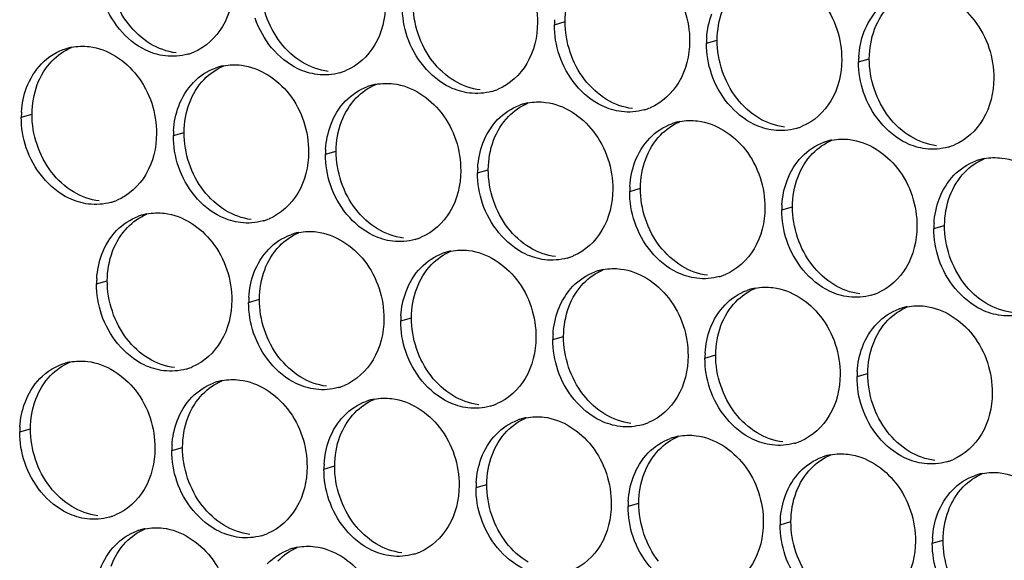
# Paper-space layout '45651_1_3' of a CAD drawing. Header units: millimetres. Extents: x -231 to 594, y 0 to 420.
# Tile 185 of 247: x 94 to 103, y 262 to 267. Entities that reach past the tile are written whole.
import ezdxf

# ---------------------------------------------------------------- set-up
doc = ezdxf.new("R2010")
doc.units = ezdxf.units.MM
doc.header["$LTSCALE"] = 32.67
doc.layers.add('02___PRT_ALL_AXES', color=7, linetype='CONTINUOUS')

psp = doc.layouts.new('45651_1_3')

# ---------------------------------------------------------------- linework, layer by layer
at = {"layer": '02___PRT_ALL_AXES', "color": 7, "linetype": 'CONTINUOUS'}
for p, q in [((98.9212, 267.2118), (99.0284, 267.2424)), ((100.4407, 267.0263), (100.5479, 267.057)), ((101.9603, 266.8408), (102.0675, 266.8715)), ((93.5948, 266.2885), (93.702, 266.3192)), ((95.1144, 266.103), (95.2216, 266.1337)), ((96.634, 265.9175), (96.7412, 265.9482)), ((98.1536, 265.7321), (98.2608, 265.7627)), ((99.6732, 265.5466), (99.7804, 265.5773)), ((101.1928, 265.3611), (101.3, 265.3918)), ((102.7123, 265.1756), (102.8195, 265.2063)), ((94.3469, 264.6233), (94.4541, 264.654)), ((95.8664, 264.4378), (95.9736, 264.4685)), ((97.386, 264.2524), (97.4932, 264.283)), ((98.9056, 264.0669), (99.0128, 264.0976)), ((100.4252, 263.8814), (100.5324, 263.9121)), ((101.9448, 263.6959), (102.052, 263.7266)), ((93.5793, 263.1436), (93.6865, 263.1743)), ((95.0989, 262.9581), (95.2061, 262.9888)), ((96.6185, 262.7726), (96.7257, 262.8033)), ((98.138, 262.5872), (98.2452, 262.6179)), ((99.6576, 262.4017), (99.7648, 262.4324)), ((101.1772, 262.2162), (101.2844, 262.2469)), ((102.6968, 262.0307), (102.804, 262.0614))]:
    psp.add_line(p, q, dxfattribs=at)
at = {"layer": '02___PRT_ALL_AXES', "color": 3, "linetype": 'CONTINUOUS'}
for centre, radius, start, end in [((99.813, 267.2074), 0.8918, 176.51802, 179.71686), ((94.2017, 266.4445), 0.5519, 100.97724, 105.93831), ((101.3326, 267.0219), 0.8918, 176.51802, 179.71686), ((95.1077, 267.4423), 0.5467, 285.94061, 289.76751), ((95.1072, 267.4437), 0.5481, 289.77289, 292.73686), ((102.8521, 266.8364), 0.8918, 176.51802, 179.71686), ((95.7198, 266.264), 0.5467, 105.94061, 109.76751), ((95.7212, 266.259), 0.5519, 100.97724, 105.93831), ((96.6273, 267.2569), 0.5467, 285.94061, 289.76751), ((96.6268, 267.2582), 0.5481, 289.77289, 292.73686), ((97.2394, 266.0785), 0.5467, 105.94061, 109.76751), ((97.2408, 266.0735), 0.5519, 100.97724, 105.93831), ((98.1469, 267.0714), 0.5467, 285.94061, 289.76751), ((98.1464, 267.0727), 0.5481, 289.77289, 292.73686), ((98.759, 265.8931), 0.5467, 105.94061, 109.76751), ((98.7604, 265.888), 0.5519, 100.97724, 105.93831), ((94.4867, 266.2841), 0.8918, 176.51802, 179.71686), ((99.6665, 266.8859), 0.5467, 285.94061, 289.76751), ((99.666, 266.8872), 0.5481, 289.77289, 292.73686), ((100.2786, 265.7076), 0.5467, 105.94061, 109.76751), ((100.28, 265.7025), 0.5519, 100.97724, 105.93831), ((96.0062, 266.0986), 0.8918, 176.51802, 179.71686), ((101.1861, 266.7004), 0.5467, 285.94061, 289.76751), ((101.1855, 266.7018), 0.5481, 289.77289, 292.73686), ((101.7982, 265.5221), 0.5467, 105.94061, 109.76751), ((101.7996, 265.5171), 0.5519, 100.97724, 105.93831), ((102.7057, 266.515), 0.5467, 285.94061, 289.76751), ((102.7051, 266.5163), 0.5481, 289.77289, 292.73686), ((97.5258, 265.9131), 0.8918, 176.51802, 179.71686), ((103.3178, 265.3366), 0.5467, 105.94061, 109.76751), ((103.3192, 265.3316), 0.5519, 100.97724, 105.93831), ((99.0454, 265.7277), 0.8918, 176.51802, 179.71686), ((100.565, 265.5422), 0.8918, 176.51802, 179.71686), ((94.3402, 265.9626), 0.5467, 285.94061, 289.76751), ((94.3396, 265.964), 0.5481, 289.77289, 292.73686), ((102.0846, 265.3567), 0.8918, 176.51802, 179.71686), ((94.9537, 264.7793), 0.5519, 100.97724, 105.93831), ((94.9523, 264.7843), 0.5467, 105.94061, 109.76751), ((95.8598, 265.7772), 0.5467, 285.94061, 289.76751), ((95.8592, 265.7785), 0.5481, 289.77289, 292.73686), ((103.6042, 265.1712), 0.8918, 176.51802, 179.71686), ((96.4719, 264.5988), 0.5467, 105.94061, 109.76751), ((96.4733, 264.5938), 0.5519, 100.97724, 105.93831), ((97.3793, 265.5917), 0.5467, 285.94061, 289.76751), ((97.3788, 265.593), 0.5481, 289.77289, 292.73686), ((97.9914, 264.4133), 0.5467, 105.94061, 109.76751), ((97.9928, 264.4083), 0.5519, 100.97724, 105.93831), ((98.8989, 265.4062), 0.5467, 285.94061, 289.76751), ((98.8984, 265.4075), 0.5481, 289.77289, 292.73686), ((99.511, 264.2279), 0.5467, 105.94061, 109.76751), ((99.5124, 264.2228), 0.5519, 100.97724, 105.93831), ((95.2387, 264.6189), 0.8918, 176.51802, 179.71686), ((100.4185, 265.2207), 0.5467, 285.94061, 289.76751), ((100.418, 265.222), 0.5481, 289.77289, 292.73686), ((101.0306, 264.0424), 0.5467, 105.94061, 109.76751), ((101.032, 264.0374), 0.5519, 100.97724, 105.93831), ((101.9376, 265.0366), 0.5481, 289.77289, 292.73686), ((96.7583, 264.4334), 0.8918, 176.51802, 179.71686), ((101.9381, 265.0353), 0.5467, 285.94061, 289.76751), ((102.5502, 263.8569), 0.5467, 105.94061, 109.76751), ((102.5516, 263.8519), 0.5519, 100.97724, 105.93831), ((98.2779, 264.2479), 0.8918, 176.51802, 179.71686), ((99.7974, 264.0625), 0.8918, 176.51802, 179.71686), ((94.1861, 263.2996), 0.5519, 100.97724, 105.93831), ((101.317, 263.877), 0.8918, 176.51802, 179.71686), ((95.0922, 264.2975), 0.5467, 285.94061, 289.76751), ((95.0917, 264.2988), 0.5481, 289.77289, 292.73686), ((102.8366, 263.6915), 0.8918, 176.51802, 179.71686), ((95.7043, 263.1191), 0.5467, 105.94061, 109.76751), ((95.7057, 263.1141), 0.5519, 100.97724, 105.93831), ((96.6118, 264.112), 0.5467, 285.94061, 289.76751), ((96.6112, 264.1133), 0.5481, 289.77289, 292.73686), ((97.2239, 262.9336), 0.5467, 105.94061, 109.76751), ((97.2253, 262.9286), 0.5519, 100.97724, 105.93831), ((98.1314, 263.9265), 0.5467, 285.94061, 289.76751), ((98.1308, 263.9278), 0.5481, 289.77289, 292.73686), ((98.7435, 262.7482), 0.5467, 105.94061, 109.76751), ((98.7449, 262.7431), 0.5519, 100.97724, 105.93831), ((94.4711, 263.1392), 0.8918, 176.51802, 179.71686), ((99.6509, 263.741), 0.5467, 285.94061, 289.76751), ((99.6504, 263.7423), 0.5481, 289.77289, 292.73686), ((100.263, 262.5627), 0.5467, 105.94061, 109.76751), ((100.2645, 262.5577), 0.5519, 100.97724, 105.93831), ((101.17, 263.5569), 0.5481, 289.77289, 292.73686), ((95.9907, 262.9537), 0.8918, 176.51802, 179.71686), ((101.1705, 263.5555), 0.5467, 285.94061, 289.76751), ((101.7826, 262.3772), 0.5467, 105.94061, 109.76751), ((101.784, 262.3722), 0.5519, 100.97724, 105.93831), ((102.6901, 263.3701), 0.5467, 285.94061, 289.76751), ((102.6896, 263.3714), 0.5481, 289.77289, 292.73686), ((97.5103, 262.7682), 0.8918, 176.51802, 179.71686), ((103.3022, 262.1917), 0.5467, 105.94061, 109.76751), ((103.3036, 262.1867), 0.5519, 100.97724, 105.93831), ((99.0299, 262.5828), 0.8918, 176.51802, 179.71686), ((100.5495, 262.3973), 0.8918, 176.51802, 179.71686), ((94.3246, 262.8177), 0.5467, 285.94061, 289.76751), ((94.3241, 262.8191), 0.5481, 289.77289, 292.73686), ((102.069, 262.2118), 0.8918, 176.51802, 179.71686), ((94.9367, 261.6394), 0.5467, 105.94061, 109.76751), ((94.9381, 261.6344), 0.5519, 100.97724, 105.93831), ((95.8442, 262.6323), 0.5467, 285.94061, 289.76751), ((95.8437, 262.6336), 0.5481, 289.77289, 292.73686), ((103.5886, 262.0263), 0.8918, 176.51802, 179.71686), ((96.4563, 261.4539), 0.5467, 105.94061, 109.76751), ((96.4577, 261.4489), 0.5519, 100.97724, 105.93831), ((97.3638, 262.4468), 0.5467, 285.94061, 289.76751), ((97.3633, 262.4481), 0.5481, 289.77289, 292.73686)]:
    psp.add_arc(centre, radius, start, end, dxfattribs=at)
for points, knots in [([(98.0808, 268.101), (98.2651, 268.0785), (98.6285, 267.8374), (98.7533, 267.4364), (98.7523, 267.2324)], [0, 0, 0, 0, 0.476473, 1, 1, 1, 1]), ([(99.6004, 267.9156), (99.7847, 267.8931), (100.1481, 267.652), (100.2729, 267.2509), (100.2719, 267.0469)], [0, 0, 0, 0, 0.476473, 1, 1, 1, 1]), ([(101.12, 267.7301), (101.3043, 267.7076), (101.6677, 267.4665), (101.7925, 267.0654), (101.7915, 266.8614)], [0, 0, 0, 0, 0.476473, 1, 1, 1, 1]), ([(95.7131, 267.6033), (95.7124, 267.462), (95.6495, 267.1858), (95.4369, 266.9875), (95.3191, 266.9381)], [0, 0, 0, 0, 0.525086, 1, 1, 1, 1]), ([(102.6396, 267.5446), (102.8239, 267.5221), (103.1873, 267.281), (103.3121, 266.8799), (103.3111, 266.6759)], [0, 0, 0, 0, 0.476473, 1, 1, 1, 1]), ([(95.0339, 266.8995), (94.9663, 266.9078), (94.6859, 266.9916), (94.4823, 267.2527), (94.4123, 267.4611)], [0, 0, 0, 0, 0.236458, 1, 1, 1, 1]), ([(97.2327, 267.4179), (97.232, 267.2766), (97.169, 267.0003), (96.9565, 266.802), (96.8386, 266.7526)], [0, 0, 0, 0, 0.525086, 1, 1, 1, 1]), ([(96.5535, 266.7141), (96.4859, 266.7223), (96.2055, 266.8062), (96.0019, 267.0672), (95.9319, 267.2756)], [0, 0, 0, 0, 0.236458, 1, 1, 1, 1]), ([(98.7523, 267.2324), (98.7516, 267.0911), (98.6886, 266.8149), (98.4761, 266.6166), (98.3582, 266.5672)], [0, 0, 0, 0, 0.525086, 1, 1, 1, 1]), ([(98.0731, 266.5286), (98.0055, 266.5368), (97.7251, 266.6207), (97.5214, 266.8817), (97.4515, 267.0901)], [0, 0, 0, 0, 0.236458, 1, 1, 1, 1]), ([(94.2741, 266.9923), (94.4584, 266.9698), (94.8218, 266.7287), (94.9466, 266.3276), (94.9456, 266.1236)], [0, 0, 0, 0, 0.476473, 1, 1, 1, 1]), ([(100.2719, 267.0469), (100.2712, 266.9056), (100.2082, 266.6294), (99.9957, 266.4311), (99.8778, 266.3817)], [0, 0, 0, 0, 0.525086, 1, 1, 1, 1]), ([(99.5926, 266.3431), (99.5251, 266.3514), (99.2447, 266.4352), (99.041, 266.6962), (98.9711, 266.9046)], [0, 0, 0, 0, 0.236458, 1, 1, 1, 1]), ([(95.7937, 266.8068), (95.978, 266.7843), (96.3414, 266.5432), (96.4662, 266.1421), (96.4652, 265.9381)], [0, 0, 0, 0, 0.476473, 1, 1, 1, 1]), ([(101.7915, 266.8614), (101.7908, 266.7201), (101.7278, 266.4439), (101.5153, 266.2456), (101.3974, 266.1962)], [0, 0, 0, 0, 0.525086, 1, 1, 1, 1]), ([(101.1122, 266.1576), (101.0446, 266.1659), (100.7643, 266.2497), (100.5606, 266.5107), (100.4907, 266.7191)], [0, 0, 0, 0, 0.236458, 1, 1, 1, 1]), ([(97.3133, 266.6213), (97.4976, 266.5988), (97.8609, 266.3577), (97.9858, 265.9567), (97.9847, 265.7527)], [0, 0, 0, 0, 0.476473, 1, 1, 1, 1]), ([(103.3111, 266.6759), (103.3104, 266.5347), (103.2474, 266.2584), (103.0348, 266.0601), (102.917, 266.0107)], [0, 0, 0, 0, 0.525086, 1, 1, 1, 1]), ([(102.6318, 265.9722), (102.5642, 265.9804), (102.2839, 266.0643), (102.0802, 266.3253), (102.0102, 266.5337)], [0, 0, 0, 0, 0.236458, 1, 1, 1, 1]), ([(98.8328, 266.4359), (99.0171, 266.4134), (99.3805, 266.1723), (99.5053, 265.7712), (99.5043, 265.5672)], [0, 0, 0, 0, 0.476473, 1, 1, 1, 1]), ([(100.3524, 266.2504), (100.5367, 266.2279), (100.9001, 265.9868), (101.0249, 265.5857), (101.0239, 265.3817)], [0, 0, 0, 0, 0.476473, 1, 1, 1, 1]), ([(94.9456, 266.1236), (94.9449, 265.9823), (94.8819, 265.7061), (94.6694, 265.5078), (94.5515, 265.4584)], [0, 0, 0, 0, 0.525086, 1, 1, 1, 1]), ([(101.872, 266.0649), (102.0563, 266.0424), (102.4197, 265.8013), (102.5445, 265.4002), (102.5435, 265.1962)], [0, 0, 0, 0, 0.476473, 1, 1, 1, 1]), ([(94.2663, 265.4198), (94.1987, 265.4281), (93.9184, 265.5119), (93.7147, 265.7729), (93.6448, 265.9813)], [0, 0, 0, 0, 0.236458, 1, 1, 1, 1]), ([(96.4652, 265.9381), (96.4645, 265.7969), (96.4015, 265.5206), (96.1889, 265.3223), (96.0711, 265.2729)], [0, 0, 0, 0, 0.525086, 1, 1, 1, 1]), ([(103.3916, 265.8794), (103.5759, 265.8569), (103.9393, 265.6158), (104.0641, 265.2148), (104.0631, 265.0108)], [0, 0, 0, 0, 0.476473, 1, 1, 1, 1]), ([(95.7859, 265.2344), (95.7183, 265.2426), (95.438, 265.3265), (95.2343, 265.5875), (95.1643, 265.7959)], [0, 0, 0, 0, 0.236458, 1, 1, 1, 1]), ([(97.9847, 265.7527), (97.984, 265.6114), (97.9211, 265.3352), (97.7085, 265.1369), (97.5907, 265.0875)], [0, 0, 0, 0, 0.525086, 1, 1, 1, 1]), ([(97.3055, 265.0489), (97.2379, 265.0571), (96.9575, 265.141), (96.7539, 265.402), (96.6839, 265.6104)], [0, 0, 0, 0, 0.236458, 1, 1, 1, 1]), ([(99.5043, 265.5672), (99.5036, 265.4259), (99.4407, 265.1497), (99.2281, 264.9514), (99.1102, 264.902)], [0, 0, 0, 0, 0.525086, 1, 1, 1, 1]), ([(98.8251, 264.8634), (98.7575, 264.8717), (98.4771, 264.9555), (98.2735, 265.2165), (98.2035, 265.4249)], [0, 0, 0, 0, 0.236458, 1, 1, 1, 1]), ([(95.0261, 265.3271), (95.2104, 265.3046), (95.5738, 265.0635), (95.6986, 264.6624), (95.6976, 264.4584)], [0, 0, 0, 0, 0.476473, 1, 1, 1, 1]), ([(101.0239, 265.3817), (101.0232, 265.2404), (100.9602, 264.9642), (100.7477, 264.7659), (100.6298, 264.7165)], [0, 0, 0, 0, 0.525086, 1, 1, 1, 1]), ([(100.3447, 264.6779), (100.2771, 264.6862), (99.9967, 264.77), (99.7931, 265.031), (99.7231, 265.2394)], [0, 0, 0, 0, 0.236458, 1, 1, 1, 1]), ([(96.5457, 265.1416), (96.73, 265.1191), (97.0934, 264.878), (97.2182, 264.477), (97.2172, 264.273)], [0, 0, 0, 0, 0.476473, 1, 1, 1, 1]), ([(102.5435, 265.1962), (102.5428, 265.0549), (102.4798, 264.7787), (102.2673, 264.5804), (102.1494, 264.531)], [0, 0, 0, 0, 0.525086, 1, 1, 1, 1]), ([(101.8642, 264.4925), (101.7967, 264.5007), (101.5163, 264.5846), (101.3126, 264.8456), (101.2427, 265.054)], [0, 0, 0, 0, 0.236458, 1, 1, 1, 1]), ([(98.0653, 264.9561), (98.2496, 264.9337), (98.613, 264.6925), (98.7378, 264.2915), (98.7368, 264.0875)], [0, 0, 0, 0, 0.476473, 1, 1, 1, 1]), ([(103.3838, 264.307), (103.3163, 264.3152), (103.0359, 264.3991), (102.8322, 264.6601), (102.7623, 264.8685)], [0, 0, 0, 0, 0.236458, 1, 1, 1, 1]), ([(99.5849, 264.7707), (99.7692, 264.7482), (100.1325, 264.5071), (100.2574, 264.106), (100.2564, 263.902)], [0, 0, 0, 0, 0.476473, 1, 1, 1, 1]), ([(101.1045, 264.5852), (101.2888, 264.5627), (101.6521, 264.3216), (101.7769, 263.9205), (101.7759, 263.7165)], [0, 0, 0, 0, 0.476473, 1, 1, 1, 1]), ([(95.6976, 264.4584), (95.6969, 264.3171), (95.6339, 264.0409), (95.4214, 263.8426), (95.3035, 263.7932)], [0, 0, 0, 0, 0.525086, 1, 1, 1, 1]), ([(102.624, 264.3997), (102.8083, 264.3772), (103.1717, 264.1361), (103.2965, 263.7351), (103.2955, 263.5311)], [0, 0, 0, 0, 0.476473, 1, 1, 1, 1]), ([(95.0183, 263.7547), (94.9508, 263.7629), (94.6704, 263.8468), (94.4667, 264.1078), (94.3968, 264.3162)], [0, 0, 0, 0, 0.236458, 1, 1, 1, 1]), ([(97.2172, 264.273), (97.2165, 264.1317), (97.1535, 263.8555), (96.941, 263.6571), (96.8231, 263.6078)], [0, 0, 0, 0, 0.525086, 1, 1, 1, 1]), ([(96.5379, 263.5692), (96.4704, 263.5774), (96.19, 263.6613), (95.9863, 263.9223), (95.9164, 264.1307)], [0, 0, 0, 0, 0.236458, 1, 1, 1, 1]), ([(98.7368, 264.0875), (98.7361, 263.9462), (98.6731, 263.67), (98.4606, 263.4717), (98.3427, 263.4223)], [0, 0, 0, 0, 0.525086, 1, 1, 1, 1]), ([(98.0575, 263.3837), (97.9899, 263.3919), (97.7096, 263.4758), (97.5059, 263.7368), (97.4359, 263.9452)], [0, 0, 0, 0, 0.236458, 1, 1, 1, 1]), ([(94.2586, 263.8474), (94.4428, 263.8249), (94.8062, 263.5838), (94.931, 263.1827), (94.93, 262.9787)], [0, 0, 0, 0, 0.476473, 1, 1, 1, 1]), ([(100.2564, 263.902), (100.2557, 263.7607), (100.1927, 263.4845), (99.9801, 263.2862), (99.8623, 263.2368)], [0, 0, 0, 0, 0.525086, 1, 1, 1, 1]), ([(99.5771, 263.1982), (99.5095, 263.2065), (99.2291, 263.2903), (99.0255, 263.5513), (98.9555, 263.7597)], [0, 0, 0, 0, 0.236458, 1, 1, 1, 1]), ([(95.7781, 263.6619), (95.9624, 263.6394), (96.3258, 263.3983), (96.4506, 262.9973), (96.4496, 262.7933)], [0, 0, 0, 0, 0.476473, 1, 1, 1, 1]), ([(101.7759, 263.7165), (101.7752, 263.5752), (101.7123, 263.299), (101.4997, 263.1007), (101.3819, 263.0513)], [0, 0, 0, 0, 0.525086, 1, 1, 1, 1]), ([(101.0967, 263.0127), (101.0291, 263.021), (100.7487, 263.1048), (100.5451, 263.3659), (100.4751, 263.5743)], [0, 0, 0, 0, 0.236458, 1, 1, 1, 1]), ([(97.2977, 263.4764), (97.482, 263.4539), (97.8454, 263.2128), (97.9702, 262.8118), (97.9692, 262.6078)], [0, 0, 0, 0, 0.476473, 1, 1, 1, 1]), ([(103.2955, 263.5311), (103.2948, 263.3898), (103.2318, 263.1136), (103.0193, 262.9152), (102.9014, 262.8659)], [0, 0, 0, 0, 0.525086, 1, 1, 1, 1]), ([(102.6163, 262.8273), (102.5487, 262.8355), (102.2683, 262.9194), (102.0647, 263.1804), (101.9947, 263.3888)], [0, 0, 0, 0, 0.236458, 1, 1, 1, 1]), ([(98.8173, 263.291), (99.0016, 263.2685), (99.365, 263.0274), (99.4898, 262.6263), (99.4888, 262.4223)], [0, 0, 0, 0, 0.476473, 1, 1, 1, 1]), ([(100.3369, 263.1055), (100.5212, 263.083), (100.8846, 262.8419), (101.0094, 262.4408), (101.0084, 262.2368)], [0, 0, 0, 0, 0.476473, 1, 1, 1, 1]), ([(94.93, 262.9787), (94.9293, 262.8374), (94.8664, 262.5612), (94.6538, 262.3629), (94.536, 262.3135)], [0, 0, 0, 0, 0.525086, 1, 1, 1, 1]), ([(101.8565, 262.92), (102.0408, 262.8975), (102.4042, 262.6564), (102.529, 262.2554), (102.528, 262.0514)], [0, 0, 0, 0, 0.476473, 1, 1, 1, 1]), ([(94.2508, 262.2749), (94.1832, 262.2832), (93.9028, 262.367), (93.6992, 262.6281), (93.6292, 262.8365)], [0, 0, 0, 0, 0.236458, 1, 1, 1, 1]), ([(96.4496, 262.7933), (96.4489, 262.652), (96.3859, 262.3758), (96.1734, 262.1774), (96.0555, 262.128)], [0, 0, 0, 0, 0.525086, 1, 1, 1, 1]), ([(103.3761, 262.7345), (103.5604, 262.712), (103.9237, 262.4709), (104.0485, 262.0699), (104.0475, 261.8659)], [0, 0, 0, 0, 0.476473, 1, 1, 1, 1]), ([(95.7704, 262.0895), (95.7028, 262.0977), (95.4224, 262.1816), (95.2188, 262.4426), (95.1488, 262.651)], [0, 0, 0, 0, 0.236458, 1, 1, 1, 1]), ([(97.9692, 262.6078), (97.9685, 262.4665), (97.9055, 262.1903), (97.693, 261.992), (97.5751, 261.9426)], [0, 0, 0, 0, 0.525086, 1, 1, 1, 1]), ([(97.2899, 261.904), (97.2224, 261.9122), (96.942, 261.9961), (96.7383, 262.2571), (96.6684, 262.4655)], [0, 0, 0, 0, 0.236458, 1, 1, 1, 1]), ([(99.4888, 262.4223), (99.4881, 262.281), (99.4251, 262.0048), (99.2126, 261.8065), (99.0947, 261.7571)], [0, 0, 0, 0, 0.525086, 1, 1, 1, 1]), ([(98.8095, 261.7185), (98.742, 261.7268), (98.4616, 261.8106), (98.2579, 262.0716), (98.188, 262.28)], [0, 0, 0, 0, 0.236458, 1, 1, 1, 1]), ([(95.0106, 262.1822), (95.1949, 262.1597), (95.5583, 261.9186), (95.6831, 261.5176), (95.6821, 261.3136)], [0, 0, 0, 0, 0.476473, 1, 1, 1, 1]), ([(101.0084, 262.2368), (101.0077, 262.0955), (100.9447, 261.8193), (100.7322, 261.621), (100.6143, 261.5716)], [0, 0, 0, 0, 0.525086, 1, 1, 1, 1]), ([(100.3291, 261.533), (100.2615, 261.5413), (99.9812, 261.6251), (99.7775, 261.8861), (99.7076, 262.0945)], [0, 0, 0, 0, 0.236458, 1, 1, 1, 1]), ([(96.5302, 261.9967), (96.7145, 261.9742), (97.0778, 261.7331), (97.2026, 261.3321), (97.2016, 261.1281)], [0, 0, 0, 0, 0.476473, 1, 1, 1, 1]), ([(102.528, 262.0514), (102.5273, 261.9101), (102.4643, 261.6338), (102.2517, 261.4355), (102.1339, 261.3861)], [0, 0, 0, 0, 0.525086, 1, 1, 1, 1]), ([(101.8487, 261.3476), (101.7811, 261.3558), (101.5007, 261.4397), (101.2971, 261.7007), (101.2271, 261.9091)], [0, 0, 0, 0, 0.236458, 1, 1, 1, 1])]:
    psp.add_open_spline(points, degree=3, knots=knots, dxfattribs=at)
at = {"layer": '02___PRT_ALL_AXES', "color": 7, "linetype": 'CONTINUOUS'}
for points in [[(94.6647, 267.2188), (94.5399, 267.3802), (94.4686, 267.5949), (94.4696, 267.7989)], [(96.1842, 267.0333), (96.0594, 267.1947), (95.9882, 267.4094), (95.9892, 267.6134)], [(99.0284, 267.2424), (99.0288, 267.3422), (99.0461, 267.4437), (99.0812, 267.537)], [(97.7038, 266.8478), (97.579, 267.0092), (97.5078, 267.2239), (97.5088, 267.4279)], [(102.1204, 267.1661), (102.1532, 267.2533), (102.2034, 267.3363), (102.2681, 267.4033)], [(100.5479, 267.057), (100.5484, 267.1567), (100.5657, 267.2582), (100.6008, 267.3516)], [(94.8829, 267.0216), (94.7991, 267.0724), (94.7246, 267.1412), (94.6647, 267.2188)], [(99.2234, 266.6624), (99.0986, 266.8237), (99.0273, 267.0384), (99.0284, 267.2424)], [(102.0675, 266.8715), (102.068, 266.9713), (102.0853, 267.0727), (102.1204, 267.1661)], [(93.9026, 266.851), (93.957, 266.9073), (94.0239, 266.9541), (94.0961, 266.9844)], [(95.1411, 266.9302), (95.0505, 266.9413), (94.961, 266.9743), (94.8829, 267.0216)], [(96.4025, 266.8361), (96.3187, 266.8869), (96.2442, 266.9558), (96.1842, 267.0333)], [(100.743, 266.4769), (100.6182, 266.6383), (100.5469, 266.853), (100.5479, 267.057)], [(93.7549, 266.6138), (93.7877, 266.7009), (93.8379, 266.784), (93.9026, 266.851)], [(95.4222, 266.6655), (95.4766, 266.7219), (95.5434, 266.7686), (95.6157, 266.7989)], [(96.6607, 266.7447), (96.5701, 266.7558), (96.4806, 266.7888), (96.4025, 266.8361)], [(97.9221, 266.6507), (97.8382, 266.7015), (97.7638, 266.7703), (97.7038, 266.8478)], [(102.2626, 266.2914), (102.1378, 266.4528), (102.0665, 266.6675), (102.0675, 266.8715)], [(93.702, 266.3192), (93.7025, 266.4189), (93.7198, 266.5204), (93.7549, 266.6138)], [(95.2745, 266.4283), (95.3073, 266.5155), (95.3575, 266.5985), (95.4222, 266.6655)], [(96.9418, 266.48), (96.9962, 266.5364), (97.063, 266.5831), (97.1353, 266.6134)], [(98.1803, 266.5593), (98.0896, 266.5703), (98.0002, 266.6034), (97.9221, 266.6507)], [(99.4417, 266.4652), (99.3578, 266.516), (99.2834, 266.5848), (99.2234, 266.6624)], [(95.2216, 266.1337), (95.2221, 266.2335), (95.2394, 266.3349), (95.2745, 266.4283)], [(96.7941, 266.2428), (96.8269, 266.33), (96.8771, 266.413), (96.9418, 266.48)], [(98.4613, 266.2945), (98.5158, 266.3509), (98.5826, 266.3977), (98.6549, 266.428)], [(99.6998, 266.3738), (99.6092, 266.3849), (99.5198, 266.4179), (99.4417, 266.4652)], [(100.9613, 266.2797), (100.8774, 266.3305), (100.803, 266.3993), (100.743, 266.4769)], [(93.8971, 265.7391), (93.7723, 265.9005), (93.701, 266.1152), (93.702, 266.3192)], [(96.7412, 265.9482), (96.7417, 266.048), (96.759, 266.1494), (96.7941, 266.2428)], [(98.3137, 266.0573), (98.3465, 266.1445), (98.3966, 266.2275), (98.4613, 266.2945)], [(99.9809, 266.1091), (100.0354, 266.1654), (100.1022, 266.2122), (100.1745, 266.2425)], [(101.2194, 266.1883), (101.1288, 266.1994), (101.0393, 266.2324), (100.9613, 266.2797)], [(102.4808, 266.0942), (102.397, 266.145), (102.3226, 266.2139), (102.2626, 266.2914)], [(95.4167, 265.5536), (95.2919, 265.715), (95.2206, 265.9297), (95.2216, 266.1337)], [(99.8333, 265.8719), (99.8661, 265.959), (99.9162, 266.0421), (99.9809, 266.1091)], [(98.2608, 265.7627), (98.2613, 265.8625), (98.2785, 265.964), (98.3137, 266.0573)], [(101.5005, 265.9236), (101.5549, 265.9799), (101.6218, 266.0267), (101.694, 266.057)], [(102.739, 266.0028), (102.6484, 266.0139), (102.5589, 266.0469), (102.4808, 266.0942)], [(96.9363, 265.3681), (96.8115, 265.5295), (96.7402, 265.7442), (96.7412, 265.9482)], [(101.3529, 265.6864), (101.3857, 265.7736), (101.4358, 265.8566), (101.5005, 265.9236)], [(99.7804, 265.5773), (99.7809, 265.677), (99.7981, 265.7785), (99.8333, 265.8719)], [(103.0201, 265.7381), (103.0745, 265.7945), (103.1414, 265.8412), (103.2136, 265.8715)], [(94.1154, 265.5419), (94.0315, 265.5927), (93.9571, 265.6615), (93.8971, 265.7391)], [(98.4559, 265.1827), (98.331, 265.344), (98.2598, 265.5587), (98.2608, 265.7627)], [(102.8724, 265.5009), (102.9052, 265.5881), (102.9554, 265.6711), (103.0201, 265.7381)], [(101.3, 265.3918), (101.3004, 265.4916), (101.3177, 265.593), (101.3529, 265.6864)], [(94.3735, 265.4505), (94.2829, 265.4616), (94.1934, 265.4946), (94.1154, 265.5419)], [(95.6349, 265.3564), (95.5511, 265.4072), (95.4767, 265.4761), (95.4167, 265.5536)], [(99.9754, 264.9972), (99.8506, 265.1585), (99.7794, 265.3733), (99.7804, 265.5773)], [(102.8195, 265.2063), (102.82, 265.3061), (102.8373, 265.4075), (102.8724, 265.5009)], [(94.6546, 265.1858), (94.709, 265.2421), (94.7759, 265.2889), (94.8481, 265.3192)], [(95.8931, 265.265), (95.8025, 265.2761), (95.713, 265.3091), (95.6349, 265.3564)], [(97.1545, 265.171), (97.0707, 265.2218), (96.9963, 265.2906), (96.9363, 265.3681)], [(101.495, 264.8117), (101.3702, 264.9731), (101.2989, 265.1878), (101.3, 265.3918)], [(94.507, 264.9486), (94.5398, 265.0358), (94.5899, 265.1188), (94.6546, 265.1858)], [(96.1742, 265.0003), (96.2286, 265.0567), (96.2955, 265.1034), (96.3677, 265.1337)], [(97.4127, 265.0796), (97.3221, 265.0906), (97.2326, 265.1237), (97.1545, 265.171)], [(98.6741, 264.9855), (98.5903, 265.0363), (98.5158, 265.1051), (98.4559, 265.1827)], [(103.0146, 264.6262), (102.8898, 264.7876), (102.8185, 265.0023), (102.8195, 265.2063)], [(94.4541, 264.654), (94.4545, 264.7538), (94.4718, 264.8552), (94.507, 264.9486)], [(96.0265, 264.7631), (96.0593, 264.8503), (96.1095, 264.9333), (96.1742, 265.0003)], [(97.6938, 264.8148), (97.7482, 264.8712), (97.815, 264.918), (97.8873, 264.9482)], [(98.9323, 264.8941), (98.8417, 264.9051), (98.7522, 264.9382), (98.6741, 264.9855)], [(100.1937, 264.8), (100.1098, 264.8508), (100.0354, 264.9196), (99.9754, 264.9972)], [(95.9736, 264.4685), (95.9741, 264.5683), (95.9914, 264.6697), (96.0265, 264.7631)], [(97.5461, 264.5776), (97.5789, 264.6648), (97.6291, 264.7478), (97.6938, 264.8148)], [(99.2134, 264.6294), (99.2678, 264.6857), (99.3346, 264.7325), (99.4069, 264.7628)], [(100.4519, 264.7086), (100.3612, 264.7197), (100.2718, 264.7527), (100.1937, 264.8)], [(101.7133, 264.6145), (101.6294, 264.6653), (101.555, 264.7341), (101.495, 264.8117)], [(94.6491, 264.0739), (94.5243, 264.2353), (94.453, 264.45), (94.4541, 264.654)], [(99.0657, 264.3922), (99.0985, 264.4793), (99.1487, 264.5624), (99.2134, 264.6294)], [(103.2329, 264.429), (103.149, 264.4799), (103.0746, 264.5487), (103.0146, 264.6262)], [(97.4932, 264.283), (97.4937, 264.3828), (97.511, 264.4843), (97.5461, 264.5776)], [(100.733, 264.4439), (100.7874, 264.5002), (100.8542, 264.547), (100.9265, 264.5773)], [(101.9714, 264.5231), (101.8808, 264.5342), (101.7914, 264.5672), (101.7133, 264.6145)], [(96.1687, 263.8884), (96.0439, 264.0498), (95.9726, 264.2645), (95.9736, 264.4685)], [(100.5853, 264.2067), (100.6181, 264.2938), (100.6682, 264.3769), (100.733, 264.4439)], [(103.491, 264.3377), (103.4004, 264.3487), (103.3109, 264.3817), (103.2329, 264.429)], [(99.0128, 264.0976), (99.0133, 264.1973), (99.0306, 264.2988), (99.0657, 264.3922)], [(102.2525, 264.2584), (102.307, 264.3148), (102.3738, 264.3615), (102.4461, 264.3918)], [(97.6883, 263.7029), (97.5635, 263.8643), (97.4922, 264.079), (97.4932, 264.283)], [(102.1049, 264.0212), (102.1377, 264.1084), (102.1878, 264.1914), (102.2525, 264.2584)], [(100.5324, 263.9121), (100.5329, 264.0119), (100.5501, 264.1133), (100.5853, 264.2067)], [(94.8674, 263.8767), (94.7835, 263.9275), (94.7091, 263.9963), (94.6491, 264.0739)], [(99.2079, 263.5175), (99.0831, 263.6788), (99.0118, 263.8936), (99.0128, 264.0976)], [(102.052, 263.7266), (102.0525, 263.8264), (102.0697, 263.9278), (102.1049, 264.0212)], [(93.8871, 263.7061), (93.9415, 263.7624), (94.0083, 263.8092), (94.0806, 263.8395)], [(95.1255, 263.7853), (95.0349, 263.7964), (94.9455, 263.8294), (94.8674, 263.8767)], [(96.387, 263.6912), (96.3031, 263.7421), (96.2287, 263.8109), (96.1687, 263.8884)], [(100.7275, 263.332), (100.6026, 263.4934), (100.5314, 263.7081), (100.5324, 263.9121)], [(93.7394, 263.4689), (93.7722, 263.556), (93.8223, 263.6391), (93.8871, 263.7061)], [(95.4066, 263.5206), (95.4611, 263.577), (95.5279, 263.6237), (95.6002, 263.654)], [(96.6451, 263.5999), (96.5545, 263.6109), (96.465, 263.6439), (96.387, 263.6912)], [(97.9066, 263.5058), (97.8227, 263.5566), (97.7483, 263.6254), (97.6883, 263.7029)], [(102.247, 263.1465), (102.1222, 263.3079), (102.051, 263.5226), (102.052, 263.7266)], [(93.6865, 263.1743), (93.687, 263.2741), (93.7042, 263.3755), (93.7394, 263.4689)], [(95.259, 263.2834), (95.2918, 263.3706), (95.3419, 263.4536), (95.4066, 263.5206)], [(96.9262, 263.3351), (96.9807, 263.3915), (97.0475, 263.4383), (97.1197, 263.4685)], [(98.1647, 263.4144), (98.0741, 263.4254), (97.9846, 263.4585), (97.9066, 263.5058)], [(99.4261, 263.3203), (99.3423, 263.3711), (99.2679, 263.4399), (99.2079, 263.5175)], [(95.2061, 262.9888), (95.2066, 263.0886), (95.2238, 263.19), (95.259, 263.2834)], [(96.7786, 263.0979), (96.8114, 263.1851), (96.8615, 263.2681), (96.9262, 263.3351)], [(98.4458, 263.1497), (98.5002, 263.206), (98.5671, 263.2528), (98.6393, 263.2831)], [(99.6843, 263.2289), (99.5937, 263.24), (99.5042, 263.273), (99.4261, 263.3203)], [(100.9457, 263.1348), (100.8619, 263.1856), (100.7874, 263.2544), (100.7275, 263.332)], [(93.8816, 262.5942), (93.7567, 262.7556), (93.6855, 262.9703), (93.6865, 263.1743)], [(98.2981, 262.9125), (98.331, 262.9996), (98.3811, 263.0827), (98.4458, 263.1497)], [(96.7257, 262.8033), (96.7262, 262.9031), (96.7434, 263.0046), (96.7786, 263.0979)], [(99.9654, 262.9642), (100.0198, 263.0205), (100.0866, 263.0673), (100.1589, 263.0976)], [(101.2039, 263.0434), (101.1133, 263.0545), (101.0238, 263.0875), (100.9457, 263.1348)], [(102.4653, 262.9493), (102.3814, 263.0001), (102.307, 263.069), (102.247, 263.1465)], [(95.4011, 262.4087), (95.2763, 262.5701), (95.2051, 262.7848), (95.2061, 262.9888)], [(99.8177, 262.727), (99.8505, 262.8141), (99.9007, 262.8972), (99.9654, 262.9642)], [(98.2452, 262.6179), (98.2457, 262.7176), (98.263, 262.8191), (98.2981, 262.9125)], [(101.485, 262.7787), (101.5394, 262.8351), (101.6062, 262.8818), (101.6785, 262.9121)], [(102.7235, 262.8579), (102.6328, 262.869), (102.5434, 262.902), (102.4653, 262.9493)], [(96.9207, 262.2232), (96.7959, 262.3846), (96.7247, 262.5993), (96.7257, 262.8033)], [(101.3373, 262.5415), (101.3701, 262.6287), (101.4203, 262.7117), (101.485, 262.7787)], [(99.7648, 262.4324), (99.7653, 262.5321), (99.7826, 262.6336), (99.8177, 262.727)], [(103.0046, 262.5932), (103.059, 262.6496), (103.1258, 262.6964), (103.1981, 262.7266)], [(94.0998, 262.397), (94.016, 262.4478), (93.9415, 262.5166), (93.8816, 262.5942)], [(98.4403, 262.0378), (98.3155, 262.1991), (98.2442, 262.4139), (98.2452, 262.6179)], [(102.8569, 262.356), (102.8897, 262.4432), (102.9399, 262.5262), (103.0046, 262.5932)], [(101.2844, 262.2469), (101.2849, 262.3467), (101.3022, 262.4481), (101.3373, 262.5415)], [(94.358, 262.3056), (94.2674, 262.3167), (94.1779, 262.3497), (94.0998, 262.397)], [(95.6194, 262.2115), (95.5355, 262.2623), (95.4611, 262.3312), (95.4011, 262.4087)], [(99.9599, 261.8523), (99.8351, 262.0137), (99.7638, 262.2284), (99.7648, 262.4324)], [(102.804, 262.0614), (102.8045, 262.1612), (102.8217, 262.2626), (102.8569, 262.356)], [(94.6391, 262.0409), (94.6935, 262.0973), (94.7603, 262.144), (94.8326, 262.1743)], [(95.8776, 262.1201), (95.7869, 262.1312), (95.6975, 262.1642), (95.6194, 262.2115)], [(97.139, 262.0261), (97.0551, 262.0769), (96.9807, 262.1457), (96.9207, 262.2232)], [(101.4795, 261.6668), (101.3547, 261.8282), (101.2834, 262.0429), (101.2844, 262.2469)], [(94.4914, 261.8037), (94.5242, 261.8909), (94.5744, 261.9739), (94.6391, 262.0409)], [(96.1587, 261.8554), (96.2131, 261.9118), (96.2799, 261.9586), (96.3522, 261.9888)], [(97.3971, 261.9347), (97.3065, 261.9457), (97.2171, 261.9788), (97.139, 262.0261)], [(98.6586, 261.8406), (98.5747, 261.8914), (98.5003, 261.9602), (98.4403, 262.0378)], [(102.9991, 261.4813), (102.8742, 261.6427), (102.803, 261.8574), (102.804, 262.0614)]]:
    psp.add_open_spline(points, degree=3, dxfattribs=at)
at = {"layer": '02___PRT_ALL_AXES', "color": 3, "linetype": 'CONTINUOUS'}
for points in [[(97.4515, 267.0901), (97.4185, 267.1884), (97.4011, 267.2935), (97.4016, 267.3972)], [(100.4424, 267.0761), (100.4474, 267.1593), (100.4643, 267.2429), (100.4936, 267.3209)], [(102.0132, 267.1354), (102.046, 267.2226), (102.0962, 267.3056), (102.1609, 267.3726)], [(98.9711, 266.9046), (98.9381, 267.003), (98.9206, 267.108), (98.9212, 267.2118)], [(101.962, 266.8906), (101.967, 266.9738), (101.9838, 267.0574), (102.0132, 267.1354)], [(94.0966, 266.9863), (94.1547, 266.9976), (94.2153, 266.9995), (94.2741, 266.9923)], [(100.4907, 266.7191), (100.4577, 266.8175), (100.4402, 266.9226), (100.4407, 267.0263)], [(93.7954, 266.8203), (93.8644, 266.8918), (93.9546, 266.9479), (94.0501, 266.9752)], [(95.2579, 266.9167), (95.1859, 266.8961), (95.1082, 266.8905), (95.0339, 266.8995)], [(93.6477, 266.5831), (93.6805, 266.6703), (93.7307, 266.7533), (93.7954, 266.8203)], [(95.6161, 266.8008), (95.6743, 266.8121), (95.7349, 266.814), (95.7937, 266.8068)], [(102.0102, 266.5337), (101.9772, 266.632), (101.9598, 266.7371), (101.9603, 266.8408)], [(95.315, 266.6348), (95.3758, 266.6978), (95.4525, 266.7489), (95.5349, 266.7785)], [(96.7775, 266.7312), (96.7055, 266.7106), (96.6278, 266.705), (96.5535, 266.7141)], [(95.1673, 266.3976), (95.2001, 266.4848), (95.2503, 266.5678), (95.315, 266.6348)], [(96.8346, 266.4493), (96.8954, 266.5123), (96.9721, 266.5634), (97.0545, 266.593)], [(97.1357, 266.6153), (97.1939, 266.6266), (97.2545, 266.6285), (97.3133, 266.6213)], [(93.5965, 266.3383), (93.6015, 266.4215), (93.6184, 266.5051), (93.6477, 266.5831)], [(98.2971, 266.5457), (98.225, 266.5251), (98.1474, 266.5195), (98.0731, 266.5286)], [(95.1161, 266.1528), (95.1211, 266.236), (95.1379, 266.3196), (95.1673, 266.3976)], [(96.6869, 266.2121), (96.7197, 266.2993), (96.7699, 266.3823), (96.8346, 266.4493)], [(98.3541, 266.2639), (98.415, 266.3269), (98.4917, 266.3779), (98.5741, 266.4076)], [(98.6553, 266.4299), (98.7134, 266.4411), (98.7741, 266.443), (98.8328, 266.4359)], [(99.8166, 266.3602), (99.7446, 266.3397), (99.667, 266.334), (99.5926, 266.3431)], [(93.6448, 265.9813), (93.6118, 266.0797), (93.5943, 266.1848), (93.5948, 266.2885)], [(96.6356, 265.9673), (96.6407, 266.0505), (96.6575, 266.1341), (96.6869, 266.2121)], [(98.2065, 266.0267), (98.2393, 266.1138), (98.2894, 266.1969), (98.3541, 266.2639)], [(99.8737, 266.0784), (99.9346, 266.1414), (100.0113, 266.1925), (100.0937, 266.2221)], [(100.1749, 266.2444), (100.233, 266.2557), (100.2937, 266.2575), (100.3524, 266.2504)], [(95.1643, 265.7959), (95.1313, 265.8942), (95.1139, 265.9993), (95.1144, 266.103)], [(101.3362, 266.1747), (101.2642, 266.1542), (101.1866, 266.1486), (101.1122, 266.1576)], [(98.1552, 265.7818), (98.1603, 265.8651), (98.1771, 265.9486), (98.2065, 266.0267)], [(99.7261, 265.8412), (99.7589, 265.9284), (99.809, 266.0114), (99.8737, 266.0784)], [(101.3933, 265.8929), (101.4542, 265.9559), (101.5309, 266.007), (101.6133, 266.0366)], [(101.6945, 266.0589), (101.7526, 266.0702), (101.8132, 266.0721), (101.872, 266.0649)], [(96.6839, 265.6104), (96.6509, 265.7087), (96.6335, 265.8138), (96.634, 265.9175)], [(102.8558, 265.9893), (102.7838, 265.9687), (102.7061, 265.9631), (102.6318, 265.9722)], [(99.6748, 265.5963), (99.6799, 265.6796), (99.6967, 265.7631), (99.7261, 265.8412)], [(101.2457, 265.6557), (101.2785, 265.7429), (101.3286, 265.8259), (101.3933, 265.8929)], [(102.9129, 265.7074), (102.9737, 265.7704), (103.0504, 265.8215), (103.1328, 265.8511)], [(103.2141, 265.8734), (103.2722, 265.8847), (103.3328, 265.8866), (103.3916, 265.8794)], [(98.2035, 265.4249), (98.1705, 265.5232), (98.1531, 265.6283), (98.1536, 265.7321)], [(102.7652, 265.4702), (102.798, 265.5574), (102.8482, 265.6404), (102.9129, 265.7074)], [(101.1944, 265.4109), (101.1995, 265.4941), (101.2163, 265.5777), (101.2457, 265.6557)], [(99.7231, 265.2394), (99.6901, 265.3378), (99.6727, 265.4429), (99.6732, 265.5466)], [(94.4903, 265.4369), (94.4183, 265.4164), (94.3407, 265.4108), (94.2663, 265.4198)], [(102.714, 265.2254), (102.719, 265.3086), (102.7359, 265.3922), (102.7652, 265.4702)], [(94.8486, 265.3211), (94.9067, 265.3324), (94.9673, 265.3343), (95.0261, 265.3271)], [(101.2427, 265.054), (101.2097, 265.1523), (101.1922, 265.2574), (101.1928, 265.3611)], [(94.5474, 265.1551), (94.6083, 265.2181), (94.685, 265.2692), (94.7674, 265.2988)], [(96.0099, 265.2515), (95.9379, 265.2309), (95.8602, 265.2253), (95.7859, 265.2344)], [(94.3998, 264.9179), (94.4326, 265.0051), (94.4827, 265.0881), (94.5474, 265.1551)], [(96.3682, 265.1356), (96.4263, 265.1469), (96.4869, 265.1488), (96.5457, 265.1416)], [(102.7623, 264.8685), (102.7293, 264.9668), (102.7118, 265.0719), (102.7123, 265.1756)], [(96.067, 264.9696), (96.1278, 265.0326), (96.2045, 265.0837), (96.2869, 265.1133)], [(97.5295, 265.066), (97.4575, 265.0454), (97.3798, 265.0398), (97.3055, 265.0489)], [(95.9193, 264.7324), (95.9521, 264.8196), (96.0023, 264.9026), (96.067, 264.9696)], [(97.5866, 264.7842), (97.6474, 264.8471), (97.7241, 264.8982), (97.8065, 264.9278)], [(97.8877, 264.9502), (97.9459, 264.9614), (98.0065, 264.9633), (98.0653, 264.9561)], [(94.3485, 264.6731), (94.3536, 264.7563), (94.3704, 264.8399), (94.3998, 264.9179)], [(99.0491, 264.8805), (98.9771, 264.8599), (98.8994, 264.8543), (98.8251, 264.8634)], [(95.8681, 264.4876), (95.8731, 264.5708), (95.89, 264.6544), (95.9193, 264.7324)], [(97.4389, 264.547), (97.4717, 264.6341), (97.5219, 264.7172), (97.5866, 264.7842)], [(99.1062, 264.5987), (99.167, 264.6617), (99.2437, 264.7127), (99.3261, 264.7424)], [(99.4073, 264.7647), (99.4655, 264.776), (99.5261, 264.7778), (99.5849, 264.7707)], [(94.3968, 264.3162), (94.3638, 264.4145), (94.3463, 264.5196), (94.3469, 264.6233)], [(100.5687, 264.695), (100.4967, 264.6745), (100.419, 264.6689), (100.3447, 264.6779)], [(97.3877, 264.3021), (97.3927, 264.3853), (97.4095, 264.4689), (97.4389, 264.547)], [(98.9585, 264.3615), (98.9913, 264.4486), (99.0415, 264.5317), (99.1062, 264.5987)], [(100.6258, 264.4132), (100.6866, 264.4762), (100.7633, 264.5273), (100.8457, 264.5569)], [(100.9269, 264.5792), (100.985, 264.5905), (101.0457, 264.5924), (101.1045, 264.5852)], [(95.9164, 264.1307), (95.8834, 264.229), (95.8659, 264.3341), (95.8664, 264.4378)], [(102.0882, 264.5096), (102.0162, 264.489), (101.9386, 264.4834), (101.8642, 264.4925)], [(98.9072, 264.1166), (98.9123, 264.1999), (98.9291, 264.2834), (98.9585, 264.3615)], [(100.4781, 264.176), (100.5109, 264.2632), (100.5611, 264.3462), (100.6258, 264.4132)], [(102.1453, 264.2277), (102.2062, 264.2907), (102.2829, 264.3418), (102.3653, 264.3714)], [(102.4465, 264.3937), (102.5046, 264.405), (102.5653, 264.4069), (102.624, 264.3997)], [(97.4359, 263.9452), (97.4029, 264.0435), (97.3855, 264.1486), (97.386, 264.2524)], [(103.6078, 264.3241), (103.5358, 264.3035), (103.4582, 264.2979), (103.3838, 264.307)], [(100.4268, 263.9312), (100.4319, 264.0144), (100.4487, 264.098), (100.4781, 264.176)], [(101.9977, 263.9905), (102.0305, 264.0777), (102.0806, 264.1607), (102.1453, 264.2277)], [(98.9555, 263.7597), (98.9225, 263.8581), (98.9051, 263.9632), (98.9056, 264.0669)], [(101.9464, 263.7457), (101.9515, 263.8289), (101.9683, 263.9125), (101.9977, 263.9905)], [(94.081, 263.8414), (94.1391, 263.8527), (94.1998, 263.8546), (94.2586, 263.8474)], [(100.4751, 263.5743), (100.4421, 263.6726), (100.4247, 263.7777), (100.4252, 263.8814)], [(93.7799, 263.6754), (93.8489, 263.7469), (93.939, 263.803), (94.0346, 263.8303)], [(95.2423, 263.7718), (95.1703, 263.7512), (95.0927, 263.7456), (95.0183, 263.7547)], [(93.6322, 263.4382), (93.665, 263.5254), (93.7152, 263.6084), (93.7799, 263.6754)], [(95.6006, 263.6559), (95.6587, 263.6672), (95.7194, 263.6691), (95.7781, 263.6619)], [(101.9947, 263.3888), (101.9617, 263.4871), (101.9443, 263.5922), (101.9448, 263.6959)], [(95.2994, 263.4899), (95.3603, 263.5529), (95.437, 263.604), (95.5194, 263.6336)], [(96.7619, 263.5863), (96.6899, 263.5657), (96.6123, 263.5601), (96.5379, 263.5692)], [(95.1518, 263.2527), (95.1846, 263.3399), (95.2347, 263.4229), (95.2994, 263.4899)], [(96.819, 263.3044), (96.8799, 263.3674), (96.9566, 263.4185), (97.039, 263.4481)], [(97.1202, 263.4704), (97.1783, 263.4817), (97.2389, 263.4836), (97.2977, 263.4764)], [(93.5809, 263.1934), (93.586, 263.2766), (93.6028, 263.3602), (93.6322, 263.4382)], [(98.2815, 263.4008), (98.2095, 263.3802), (98.1318, 263.3746), (98.0575, 263.3837)], [(95.1005, 263.0079), (95.1056, 263.0911), (95.1224, 263.1747), (95.1518, 263.2527)], [(96.6714, 263.0672), (96.7042, 263.1544), (96.7543, 263.2375), (96.819, 263.3044)], [(98.3386, 263.119), (98.3994, 263.182), (98.4761, 263.233), (98.5586, 263.2627)], [(98.6398, 263.285), (98.6979, 263.2963), (98.7585, 263.2981), (98.8173, 263.291)], [(99.8011, 263.2153), (99.7291, 263.1948), (99.6514, 263.1892), (99.5771, 263.1982)], [(93.6292, 262.8365), (93.5962, 262.9348), (93.5788, 263.0399), (93.5793, 263.1436)], [(96.6201, 262.8224), (96.6252, 262.9056), (96.642, 262.9892), (96.6714, 263.0672)], [(98.1909, 262.8818), (98.2238, 262.9689), (98.2739, 263.052), (98.3386, 263.119)], [(99.8582, 262.9335), (99.919, 262.9965), (99.9957, 263.0476), (100.0781, 263.0772)], [(100.1594, 263.0995), (100.2175, 263.1108), (100.2781, 263.1127), (100.3369, 263.1055)], [(95.1488, 262.651), (95.1158, 262.7493), (95.0984, 262.8544), (95.0989, 262.9581)], [(101.3207, 263.0299), (101.2487, 263.0093), (101.171, 263.0037), (101.0967, 263.0127)], [(98.1397, 262.6369), (98.1447, 262.7202), (98.1616, 262.8037), (98.1909, 262.8818)], [(99.7105, 262.6963), (99.7433, 262.7835), (99.7935, 262.8665), (99.8582, 262.9335)], [(101.3778, 262.748), (101.4386, 262.811), (101.5153, 262.8621), (101.5977, 262.8917)], [(101.6789, 262.914), (101.7371, 262.9253), (101.7977, 262.9272), (101.8565, 262.92)], [(96.6684, 262.4655), (96.6354, 262.5638), (96.618, 262.6689), (96.6185, 262.7726)], [(102.8403, 262.8444), (102.7683, 262.8238), (102.6906, 262.8182), (102.6163, 262.8273)], [(99.6593, 262.4515), (99.6643, 262.5347), (99.6812, 262.6183), (99.7105, 262.6963)], [(101.2301, 262.5108), (101.2629, 262.598), (101.3131, 262.681), (101.3778, 262.748)], [(102.8974, 262.5625), (102.9582, 262.6255), (103.0349, 262.6766), (103.1173, 262.7062)], [(103.1985, 262.7285), (103.2566, 262.7398), (103.3173, 262.7417), (103.3761, 262.7345)], [(98.188, 262.28), (98.155, 262.3784), (98.1375, 262.4834), (98.138, 262.5872)], [(102.7497, 262.3253), (102.7825, 262.4125), (102.8327, 262.4956), (102.8974, 262.5625)], [(101.1789, 262.266), (101.1839, 262.3492), (101.2007, 262.4328), (101.2301, 262.5108)], [(99.7076, 262.0945), (99.6745, 262.1929), (99.6571, 262.298), (99.6576, 262.4017)], [(94.4748, 262.2921), (94.4028, 262.2715), (94.3251, 262.2659), (94.2508, 262.2749)], [(102.6984, 262.0805), (102.7035, 262.1637), (102.7203, 262.2473), (102.7497, 262.3253)], [(94.833, 262.1762), (94.8912, 262.1875), (94.9518, 262.1894), (95.0106, 262.1822)], [(101.2271, 261.9091), (101.1941, 262.0074), (101.1767, 262.1125), (101.1772, 262.2162)], [(94.5319, 262.0102), (94.5927, 262.0732), (94.6694, 262.1243), (94.7518, 262.1539)], [(95.9944, 262.1066), (95.9224, 262.086), (95.8447, 262.0804), (95.7704, 262.0895)], [(94.3842, 261.773), (94.417, 261.8602), (94.4672, 261.9432), (94.5319, 262.0102)], [(96.0515, 261.8247), (96.1123, 261.8877), (96.189, 261.9388), (96.2714, 261.9684)], [(96.3526, 261.9907), (96.4107, 262.002), (96.4714, 262.0039), (96.5302, 261.9967)], [(102.7467, 261.7236), (102.7137, 261.8219), (102.6963, 261.927), (102.6968, 262.0307)], [(97.5139, 261.9211), (97.4419, 261.9005), (97.3643, 261.8949), (97.2899, 261.904)]]:
    psp.add_open_spline(points, degree=3, dxfattribs=at)

doc.saveas('drawing.dxf')
